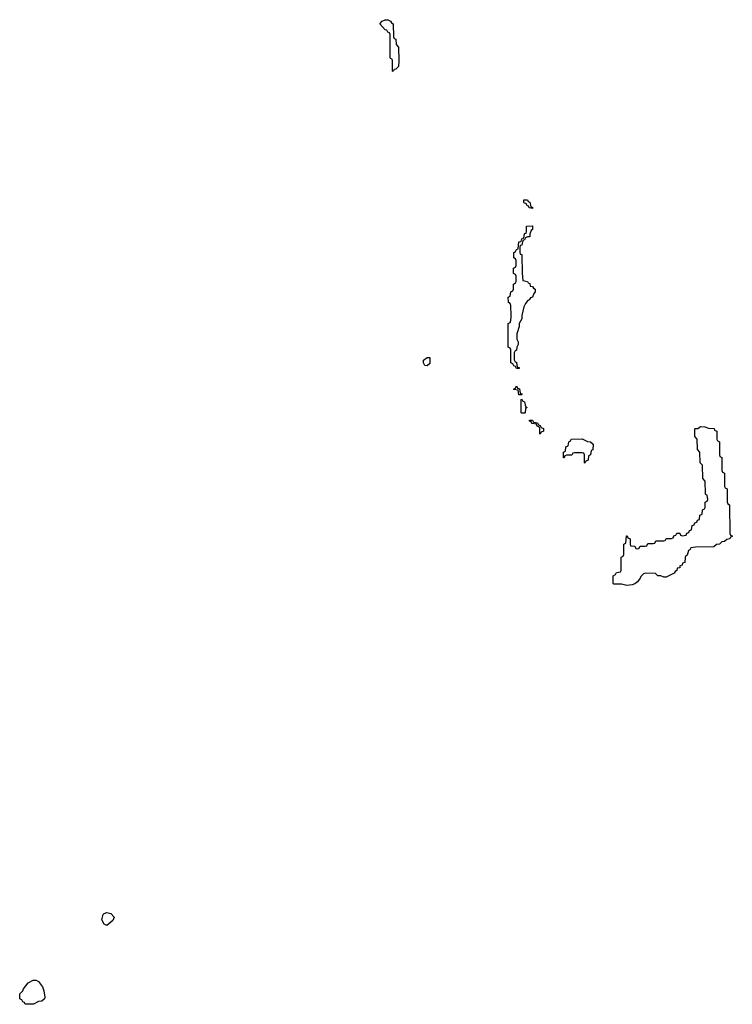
# Model space of a CAD drawing. Header units: inches. Extents: x 2397558 to 2568646, y 256209 to 449595.
# Tile 4 of 85: x 2448546 to 2453973, y 264767 to 272262. Entities that reach past the tile are written whole.
import ezdxf

# ---------------------------------------------------------------- set-up
doc = ezdxf.new("R2010")
doc.units = ezdxf.units.IN
doc.header["$MEASUREMENT"] = 0
for name, color, linetype in [('C4246', 7, 'Continuous'), ('C4256', 7, 'Continuous'), ('C4257', 7, 'Continuous')]:
    doc.layers.add(name, color=color, linetype=linetype)

msp = doc.modelspace()

# ---------------------------------------------------------------- linework, layer by layer
at = {"layer": 'C4246', "color": 6}
for points in [[(2449210, 265368), (2449190, 265378), (2449172.7, 265410), (2449182.7, 265450), (2449190, 265458.8), (2449210, 265467.3), (2449239.3, 265459.3), (2449266, 265430), (2449254.4, 265405.6)], [(2448587.3, 264767.3), (2448582, 264782), (2448570, 264786), (2448562, 264802), (2448546, 264810), (2448547.3, 264847.3), (2448569, 264871), (2448574.6, 264885.4), (2448610, 264931), (2448649.5, 264950.5), (2448670.7, 264950.7), (2448690, 264942), (2448719.3, 264899.3), (2448730.5, 264870.5), (2448738, 264822), (2448734, 264810), (2448714, 264790), (2448690, 264788), (2448650, 264768.7)]]:
    msp.add_lwpolyline(points, close=True, dxfattribs=at)
at = {"layer": 'C4256', "color": 6}
msp.add_lwpolyline([(2452370.5, 270000), (2452370, 269986), (2452350.7, 269949.3), (2452350, 269926), (2452331.3, 269870), (2452332, 269830), (2452342, 269810), (2452342, 269790), (2452332, 269770), (2452330, 269746), (2452318, 269742), (2452312.7, 269727.3), (2452312.7, 269672.7), (2452318, 269658), (2452330, 269654), (2452332, 269632), (2452338, 269618), (2452350, 269614), (2452350, 269606), (2452330, 269606), (2452322, 269622), (2452310, 269626), (2452302, 269642), (2452286, 269650), (2452286, 269750), (2452282, 269762), (2452266, 269770), (2452266, 269950), (2452282, 269958), (2452287.3, 269972.7), (2452288.3, 270000)], dxfattribs=at)
for points in [[(2451650, 269626), (2451630, 269629), (2451621.2, 269650), (2451622, 269670), (2451648, 269690), (2451670, 269691), (2451670, 269646)], [(2452370, 269406), (2452347.3, 269407.3), (2452342, 269442), (2452310, 269446), (2452306, 269450), (2452322, 269458), (2452330, 269474), (2452338, 269458), (2452352.7, 269452.7), (2452358, 269418), (2452370, 269414)], [(2452370, 269266), (2452366, 269270), (2452366, 269370), (2452370, 269374), (2452378, 269358), (2452390, 269354), (2452398, 269318), (2452411.3, 269310), (2452398, 269302), (2452394, 269270), (2452390, 269266)], [(2452510, 269106), (2452506, 269110), (2452506, 269150), (2452502, 269162), (2452487.3, 269167.3), (2452482, 269182), (2452447.3, 269187.3), (2452442, 269202), (2452427.3, 269207.3), (2452427.3, 269212.7), (2452450, 269214), (2452458, 269198), (2452490, 269194), (2452498, 269178), (2452510, 269174), (2452518, 269158), (2452534, 269150), (2452534, 269130), (2452518, 269122)], [(2453450, 268018), (2453428.7, 268028.7), (2453406, 268030), (2453387.3, 268047.3), (2453310, 268049), (2453296, 268044), (2453275.3, 268024.7), (2453270.8, 268010), (2453250, 267982), (2453230, 267969), (2453210, 267959), (2453170, 267955.3), (2453130, 267966), (2453070, 267966), (2453066, 267970), (2453066, 268030), (2453082, 268038), (2453090, 268054), (2453122, 268058), (2453126, 268070), (2453126, 268170), (2453142, 268178), (2453146, 268190), (2453146, 268270), (2453162, 268278), (2453167.3, 268332.7), (2453172.7, 268332.7), (2453178, 268318), (2453194, 268310), (2453194, 268270), (2453198, 268258), (2453230, 268254), (2453238, 268238), (2453250, 268234), (2453262, 268238), (2453270, 268254), (2453310, 268254), (2453322, 268258), (2453330, 268274), (2453370, 268274), (2453382, 268278), (2453390, 268294), (2453450, 268294), (2453462, 268298), (2453470, 268314), (2453510, 268314), (2453522, 268318), (2453527.3, 268332.7), (2453542, 268338), (2453550, 268354), (2453572.7, 268352.7), (2453578, 268338), (2453590, 268334), (2453622, 268338), (2453627.3, 268352.7), (2453642, 268358), (2453647.3, 268372.7), (2453662, 268378), (2453667.3, 268412.7), (2453682, 268418), (2453687.3, 268432.7), (2453702, 268438), (2453707.3, 268452.7), (2453722, 268458), (2453726, 268490), (2453742, 268498), (2453746, 268530), (2453762, 268538), (2453766, 268550), (2453766, 268590), (2453782, 268598), (2453786, 268610), (2453782, 268642), (2453770, 268646), (2453767.3, 268652.7), (2453766, 268750), (2453748, 268770), (2453746, 268870), (2453728, 268890), (2453726, 268970), (2453708, 268990), (2453706, 269070), (2453688, 269090), (2453687.3, 269147.3), (2453690, 269151), (2453710, 269151.3), (2453730, 269164.7), (2453763.6, 269163.6), (2453791.6, 269151.6), (2453834, 269150), (2453838, 269138), (2453854, 269130), (2453854, 269070), (2453858, 269058), (2453874, 269050), (2453874, 268950), (2453878, 268938), (2453894, 268930), (2453894, 268830), (2453898, 268818), (2453914, 268810), (2453914, 268710), (2453918, 268698), (2453934, 268690), (2453934, 268590), (2453938, 268578), (2453952, 268570), (2453954, 268350), (2453958, 268338), (2453972.7, 268332.7), (2453972.7, 268327.3), (2453958, 268322), (2453954, 268310), (2453930, 268306), (2453914, 268290), (2453892, 268288), (2453874, 268270), (2453852, 268268), (2453831.1, 268248.8), (2453692.7, 268247.3), (2453658, 268242), (2453650, 268226), (2453638, 268222), (2453630, 268186), (2453618, 268182), (2453612.7, 268167.3), (2453612, 268130), (2453594, 268126), (2453592, 268110), (2453574, 268106), (2453572, 268090), (2453552.7, 268087.3), (2453551.3, 268070), (2453538, 268062), (2453530, 268048.7), (2453470, 268018)], [(2452850, 268886), (2452846, 268890), (2452846, 268950), (2452842, 268962), (2452830, 268966), (2452770, 268966), (2452758, 268962), (2452750, 268946), (2452710, 268946), (2452698, 268942), (2452692.7, 268927.3), (2452687.3, 268927.3), (2452686, 268970), (2452702, 268978), (2452706, 269010), (2452722, 269018), (2452728, 269050), (2452742, 269058), (2452746, 269070), (2452830, 269071.3), (2452870, 269051.3), (2452894, 269050), (2452914, 269030), (2452911.6, 268988.4), (2452898, 268982), (2452894, 268950), (2452878, 268942), (2452874, 268910), (2452858, 268902)]]:
    msp.add_lwpolyline(points, close=True, dxfattribs=at)
at = {"layer": 'C4257', "color": 6}
for points in [[(2451390, 271868), (2451386, 271870), (2451386, 271950), (2451382, 271962), (2451370, 271966), (2451367.3, 271972.7), (2451366, 272150), (2451362, 272162), (2451350, 272166), (2451342, 272182), (2451330, 272186), (2451289, 272230), (2451306, 272250), (2451330, 272262), (2451350, 272262), (2451370, 272251.3), (2451378, 272238), (2451391.3, 272230), (2451392.7, 272132.7), (2451398, 272118), (2451410, 272114), (2451412, 272072), (2451430, 272054), (2451434, 271950), (2451430, 271906), (2451410, 271886), (2451398, 271882)], [(2452450, 270826), (2452426, 270830), (2452422, 270842), (2452410, 270846), (2452402, 270862), (2452390, 270866), (2452386, 270870), (2452386, 270890), (2452414, 270890), (2452418, 270878), (2452430, 270874), (2452438, 270838), (2452450, 270834)]]:
    msp.add_lwpolyline(points, close=True, dxfattribs=at)
msp.add_lwpolyline([(2452288.3, 270000), (2452288.7, 270010), (2452287.3, 270087.3), (2452282, 270102), (2452268, 270110), (2452266, 270150), (2452282, 270158), (2452286, 270190), (2452302, 270198), (2452306, 270210), (2452306, 270250), (2452322, 270258), (2452326, 270270), (2452326, 270310), (2452322, 270322), (2452306, 270330), (2452306, 270370), (2452322, 270378), (2452326, 270390), (2452326, 270430), (2452322, 270442), (2452308, 270450), (2452308, 270490), (2452322, 270498), (2452330, 270514), (2452342, 270518), (2452348, 270570), (2452366, 270574), (2452370, 270594), (2452382, 270598), (2452388, 270612), (2452390, 270634), (2452402, 270638), (2452406, 270650), (2452406, 270690), (2452450, 270694), (2452450, 270666), (2452442, 270658), (2452431, 270629), (2452430, 270608.7), (2452412, 270608), (2452398, 270602), (2452390, 270586), (2452378, 270582), (2452370, 270546), (2452358, 270542), (2452354, 270530), (2452354, 270490), (2452358, 270478), (2452370, 270474), (2452370.6, 270470), (2452371.6, 270331.6), (2452378, 270278), (2452414, 270270), (2452418, 270258), (2452430, 270254), (2452434, 270234), (2452450, 270232), (2452458, 270218), (2452470.7, 270210), (2452470.5, 270190), (2452461.4, 270178.6), (2452450.5, 270150), (2452435.9, 270144.1), (2452424.7, 270130), (2452414.4, 270125.6), (2452397.1, 270102.9), (2452384.5, 270075.5), (2452370.9, 270010.9), (2452370.5, 270000)], dxfattribs=at)

doc.saveas('drawing.dxf')
